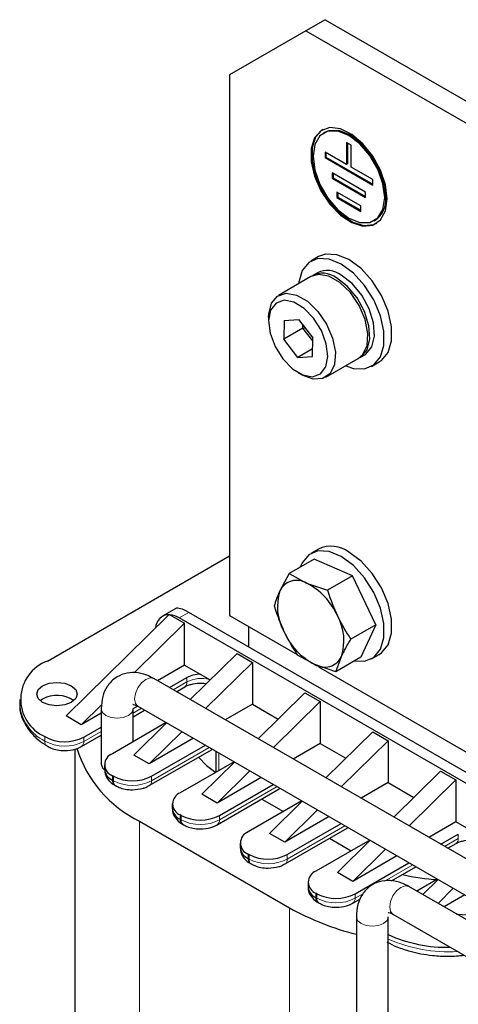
# Model space of a CAD drawing. Header units: millimetres. Extents: x 5 to 418, y 2 to 292.
# Tile 23 of 43: x 240 to 253, y 103 to 132. Entities that reach past the tile are written whole.
import ezdxf

# ---------------------------------------------------------------- set-up
doc = ezdxf.new("R2010")
doc.units = ezdxf.units.MM

msp = doc.modelspace()

# ---------------------------------------------------------------- linework, layer by layer
at = {"color": 7, "linetype": 'Continuous', "lineweight": 25}
for p, q in [((248.6664, 131.8038), (248.1007, 131.4772)), ((248.6664, 131.8038), (254.1818, 128.6198)), ((248.1007, 131.4772), (245.8379, 130.1705)), ((248.1007, 131.4772), (253.6161, 128.2932)), ((245.8379, 130.1705), (245.8379, 114.1663)), ((248.6518, 128.4651), (248.6235, 128.4487)), ((249.3028, 128.1703), (249.3028, 127.5171)), ((249.4442, 128.0887), (249.3028, 128.1703)), ((249.331, 128.154), (249.331, 127.5334)), ((249.4442, 127.4355), (249.4442, 128.0887)), ((249.3028, 127.5171), (248.6664, 127.8845)), ((248.6664, 127.8845), (248.6664, 127.7212)), ((248.6946, 127.7375), (248.6664, 127.7212)), ((248.6664, 127.7212), (250.0806, 126.9048)), ((248.6946, 127.8682), (248.6946, 127.7375)), ((248.6946, 127.7375), (250.0806, 126.9374)), ((249.331, 127.5334), (249.3028, 127.5171)), ((250.0806, 127.0681), (249.4442, 127.4355)), ((249.8684, 126.7006), (248.8785, 127.2721)), ((248.8785, 127.2721), (248.8785, 127.1088)), ((248.9068, 127.1251), (248.8785, 127.1088)), ((248.8785, 127.1088), (249.8684, 126.5373)), ((248.9068, 127.2558), (248.9068, 127.1251)), ((248.9068, 127.1251), (249.8684, 126.57)), ((250.0806, 126.9048), (250.0806, 127.0681)), ((249.727, 126.2923), (249.0199, 126.7005)), ((249.0199, 126.7005), (249.0199, 126.5372)), ((249.0482, 126.5536), (249.0199, 126.5372)), ((249.0199, 126.5372), (249.727, 126.129)), ((249.0482, 126.6842), (249.0482, 126.5536)), ((249.0482, 126.5536), (249.727, 126.1617)), ((249.8684, 126.5373), (249.8684, 126.7006)), ((249.727, 126.129), (249.727, 126.2923)), ((250.1234, 125.8506), (250.1517, 125.8669)), ((248.4735, 124.7892), (248.2473, 124.6585)), ((248.2493, 124.1978), (247.2876, 123.6427)), ((248.4744, 124.2625), (248.2493, 124.1978)), ((248.4472, 124.3121), (248.3058, 124.2305)), ((246.9976, 123.0017), (246.9976, 122.8711)), ((247.456, 122.9007), (247.4445, 122.3417)), ((247.456, 122.9007), (247.8858, 122.9238)), ((247.8858, 122.9238), (248.3043, 122.3881)), ((248.0102, 122.6683), (248.0121, 122.7621)), ((248.0102, 122.6683), (247.4445, 122.3417)), ((248.0102, 122.6683), (248.0734, 122.6837)), ((248.3023, 122.2942), (248.0102, 122.6683)), ((247.863, 121.8059), (247.4445, 122.3417)), ((248.2928, 121.8291), (248.3043, 122.3881)), ((248.2975, 122.0568), (247.863, 121.8059)), ((249.7057, 121.8055), (249.8471, 121.8872)), ((247.863, 121.8059), (248.2928, 121.8291)), ((248.6875, 121.2177), (249.6491, 121.7729)), ((250.0471, 121.5408), (250.2734, 121.6714)), ((247.8743, 121.3525), (247.9874, 121.2871)), ((248.4735, 116.1338), (248.2473, 116.0032)), ((240.4498, 112.8189), (245.8379, 115.9294)), ((248.3448, 115.83), (247.6086, 115.4049)), ((249.4792, 115.3378), (248.3448, 115.83)), ((247.6086, 115.4049), (247.3303, 114.8934)), ((247.6086, 115.4049), (248.1201, 115.1267)), ((249.4792, 115.3378), (248.743, 114.9128)), ((250.1684, 113.8869), (249.4792, 115.3378)), ((248.1201, 115.1267), (248.743, 114.9128)), ((249.804, 114.6542), (249.8261, 114.6069)), ((244.2463, 114.3693), (243.853, 114.1422)), ((244.031, 114.1742), (241.0013, 111.1943)), ((244.056, 114.1887), (244.031, 114.1742)), ((244.0759, 114.1874), (244.5086, 113.9376)), ((254.2525, 108.3779), (244.353, 114.0927)), ((254.5353, 108.5412), (244.6359, 114.256)), ((245.8379, 114.1663), (247.8442, 113.0081)), ((244.5086, 113.9376), (243.0176, 112.4711)), ((244.5086, 112.6965), (244.5086, 113.9376)), ((246.4036, 113.8398), (246.4036, 113.2355)), ((250.1684, 113.8869), (249.4322, 113.4619)), ((250.1684, 113.8869), (249.7233, 112.9281)), ((246.0642, 113.0395), (244.6769, 111.675)), ((246.0642, 113.0395), (246.5168, 112.7783)), ((248.3641, 112.7169), (247.8527, 112.9952)), ((248.9871, 112.503), (249.1539, 112.9503)), ((249.7233, 112.9281), (248.9871, 112.503)), ((250.0471, 112.8854), (250.2734, 113.0161)), ((244.5086, 112.6965), (243.7081, 112.2343)), ((244.5086, 112.6965), (244.9702, 112.43)), ((246.5168, 112.7783), (245.1295, 111.4138)), ((246.5168, 112.7783), (246.5168, 111.5372)), ((248.9871, 112.503), (248.3641, 112.7169)), ((248.4713, 112.6461), (254.8977, 108.9362)), ((254.7572, 105.8558), (243.599, 112.2973)), ((244.0616, 112.0302), (244.5793, 112.3291)), ((244.9702, 112.43), (245.2691, 112.2574)), ((244.2685, 111.9108), (244.513, 112.0519)), ((239.6297, 111.6759), (239.6297, 111.5453)), ((240.3084, 111.6922), (240.2379, 111.6433)), ((248.0724, 111.8802), (246.6851, 110.5157)), ((248.0724, 111.8802), (248.5249, 111.619)), ((242.0594, 111.5286), (241.4539, 110.933)), ((242.0425, 111.3985), (242.0425, 109.7654)), ((242.9865, 110.4299), (242.9865, 111.3985)), ((242.9865, 111.1707), (243.3244, 111.3658)), ((242.9874, 111.4101), (243.1165, 111.4846)), ((243.1271, 111.4797), (254.2852, 105.0383)), ((246.5168, 111.5372), (245.7162, 111.075)), ((246.5168, 111.5372), (247.2772, 111.0981)), ((248.5249, 111.619), (247.1376, 110.2545)), ((248.5249, 111.619), (248.5249, 110.3779)), ((241.4539, 110.933), (241.0013, 111.1943)), ((242.0425, 111.2728), (241.4539, 110.933)), ((241.5257, 110.5663), (242.0425, 110.8646)), ((243.9661, 110.9954), (242.3731, 110.0758)), ((243.9786, 110.9882), (243.0095, 110.035)), ((241.4594, 110.2891), (242.0425, 110.6257)), ((244.4311, 110.7269), (243.4621, 109.7737)), ((244.7722, 110.53), (243.4621, 109.7737)), ((248.6933, 109.3564), (250.0806, 110.721)), ((250.0806, 110.721), (250.5331, 110.4597)), ((241.2578, 110.2076), (241.2578, 88.3474)), ((243.4665, 109.1292), (245.305, 110.1905)), ((243.5328, 109.4063), (245.1257, 110.3259)), ((248.5249, 110.3779), (247.7244, 109.9157)), ((248.5249, 110.3779), (249.2854, 109.9388)), ((249.1458, 109.0952), (250.5331, 110.4597)), ((250.5331, 110.4597), (250.5331, 109.2186)), ((243.4621, 109.7737), (243.0095, 110.035)), ((245.4327, 110.1487), (245.4327, 109.5235)), ((242.1388, 109.7492), (242.1388, 109.6186)), ((245.9742, 109.8361), (244.3813, 108.9165)), ((245.9868, 109.8289), (245.0177, 108.8757)), ((242.4014, 109.4063), (242.3731, 109.4227)), ((246.4393, 109.5676), (245.4702, 108.6144)), ((246.7804, 109.3707), (245.4702, 108.6144)), ((250.7015, 108.1971), (252.0888, 109.5617)), ((252.0888, 109.5617), (252.5413, 109.3004)), ((242.4394, 109.1455), (242.4677, 109.1292)), ((245.4747, 107.9699), (247.3131, 109.0312)), ((245.5409, 108.247), (247.1339, 109.1666)), ((250.5331, 109.2186), (249.7326, 108.7564)), ((250.5331, 109.2186), (251.2936, 108.7795)), ((251.154, 107.9359), (252.5413, 109.3004)), ((252.5413, 109.3004), (252.5413, 108.0593)), ((245.4702, 108.6144), (245.0177, 108.8757)), ((246.7942, 108.7317), (247.4359, 108.3613)), ((244.147, 108.5899), (244.147, 108.4593)), ((247.9824, 108.6768), (246.3895, 107.7572)), ((247.0259, 107.7164), (247.995, 108.6696)), ((244.4096, 108.247), (244.3813, 108.2634)), ((247.4784, 107.4551), (248.4475, 108.4083)), ((248.7885, 108.2114), (247.4784, 107.4551)), ((243.1792, 108.0754), (247.6198, 105.5119)), ((244.4476, 107.9862), (244.4759, 107.9699)), ((247.4828, 106.8106), (249.3213, 107.8719)), ((247.5491, 107.0877), (249.1421, 108.0073)), ((252.5413, 108.0593), (251.7408, 107.5971)), ((253.0029, 107.7928), (252.5413, 108.0593)), ((247.4784, 107.4551), (247.0259, 107.7164)), ((248.8024, 107.5724), (249.4441, 107.202)), ((252.0943, 107.393), (252.612, 107.6919)), ((246.1552, 107.4306), (246.1552, 107.3)), ((249.9906, 107.5175), (248.3977, 106.5979)), ((249.0341, 106.5571), (250.0031, 107.5103)), ((252.3013, 107.2736), (252.5457, 107.4147)), ((246.4178, 107.0877), (246.3895, 107.1041)), ((249.4866, 106.2958), (250.4557, 107.249)), ((250.7967, 107.0521), (249.4866, 106.2958)), ((246.4558, 106.8269), (246.484, 106.8106)), ((249.5573, 105.9284), (251.1503, 106.848)), ((250.6335, 106.3108), (251.3572, 106.7286)), ((249.4866, 106.2958), (249.0341, 106.5571)), ((248.1633, 106.2713), (248.1633, 106.1407)), ((259.3534, 101.4065), (251.1509, 106.1417)), ((251.9988, 106.3582), (251.3873, 106.0052)), ((251.559, 105.9061), (252.0113, 106.351)), ((248.4259, 105.9284), (248.3977, 105.9448)), ((252.0116, 105.6448), (252.4639, 106.0897)), ((252.8049, 105.8928), (252.1934, 105.5398)), ((248.4639, 105.6676), (248.4922, 105.6513)), ((249.491, 105.6513), (249.7174, 105.782)), ((249.5944, 105.2429), (249.5944, 84.1435)), ((250.5384, 84.1435), (250.5384, 105.2429)), ((250.679, 105.3241), (258.8814, 100.5889))]:
    msp.add_line(p, q, dxfattribs=at)
at = {"color": 7, "linetype": 'Continuous', "lineweight": 18}
for p, q in [((244.6359, 114.256), (244.353, 114.0927)), ((244.5793, 112.3291), (244.5793, 112.1984)), ((244.5793, 112.1984), (244.1748, 111.9649)), ((243.2307, 111.4199), (242.9865, 111.279)), ((240.3722, 110.449), (240.3722, 110.5796)), ((242.0425, 110.734), (241.5257, 110.4356)), ((241.5257, 110.4356), (241.5257, 110.5663)), ((245.2389, 110.2606), (243.5328, 109.2757)), ((245.3093, 110.1931), (245.3285, 110.2089)), ((245.5206, 109.5742), (245.5206, 110.098)), ((242.3731, 109.292), (242.3731, 109.4227)), ((242.4014, 109.2757), (242.4014, 109.4063)), ((243.5328, 109.2757), (243.5328, 109.4063)), ((242.4014, 109.2757), (242.3731, 109.292)), ((247.2471, 109.1013), (245.5409, 108.1164)), ((247.3175, 109.0338), (247.3367, 109.0496)), ((244.3813, 108.1327), (244.3813, 108.2634)), ((244.4096, 108.1164), (244.4096, 108.247)), ((245.5409, 108.1164), (245.5409, 108.247)), ((243.1792, 108.0754), (243.1792, 85.6696)), ((244.4096, 108.1164), (244.3813, 108.1327)), ((249.2552, 107.942), (247.5491, 106.9571)), ((249.3256, 107.8745), (249.3449, 107.8903)), ((252.612, 107.5612), (252.2075, 107.3277)), ((252.612, 107.5612), (252.612, 107.6919)), ((246.3895, 106.9734), (246.3895, 107.1041)), ((246.4178, 106.9571), (246.3895, 106.9734)), ((246.4178, 106.9571), (246.4178, 107.0877)), ((247.5491, 106.9571), (247.5491, 107.0877)), ((251.2634, 106.7827), (250.4289, 106.301)), ((248.3977, 105.8141), (248.3977, 105.9448)), ((248.4259, 105.7978), (248.3977, 105.8141)), ((248.4259, 105.7978), (248.4259, 105.9284)), ((249.8028, 105.9395), (249.5573, 105.7978)), ((249.5573, 105.7978), (249.5573, 105.9284)), ((247.6198, 105.5119), (247.6198, 83.106))]:
    msp.add_line(p, q, dxfattribs=at)
at = {"color": 7, "linetype": 'Continuous', "lineweight": 25, "flags": 128}
for points in [[(250.5048, 126.4965), (250.4546, 126.9106), (250.3082, 127.346), (250.0789, 127.7639), (249.7868, 128.1272), (249.458, 128.4037), (249.1217, 128.5687), (248.8078, 128.6077), (248.5441, 128.5171), (248.3541, 128.305), (248.2547, 127.9902), (248.2547, 127.6008), (248.3541, 127.1713), (248.5441, 126.7398), (248.8078, 126.3448), (249.1217, 126.0213), (249.458, 125.7981), (249.7868, 125.6949), (250.0789, 125.721), (250.3082, 125.8741), (250.4546, 126.1405), (250.5048, 126.4965)], [(248.6018, 128.5517), (248.5724, 128.5334), (248.3824, 128.3213), (248.283, 128.0066), (248.283, 127.6171), (248.3824, 127.1876), (248.5724, 126.7562), (248.8361, 126.3611), (249.15, 126.0376), (249.4863, 125.8144), (249.8151, 125.7112), (250.1071, 125.7373), (250.2017, 125.7803)], [(250.4341, 126.5374), (250.3822, 126.9458), (250.2316, 127.3742), (249.9969, 127.7807), (249.7012, 128.1253), (249.3735, 128.3745), (249.0457, 128.5037), (248.75, 128.5005), (248.5154, 128.365), (248.3647, 128.1105), (248.3128, 127.762), (248.3647, 127.3535), (248.5154, 126.9251), (248.75, 126.5187), (249.0457, 126.174), (249.3735, 125.9249), (249.7012, 125.7956), (249.9969, 125.7989), (250.2316, 125.9344), (250.3822, 126.1888), (250.4341, 126.5374)], [(250.4624, 126.5537), (250.4105, 126.9621), (250.2598, 127.3906), (250.0252, 127.797), (249.7295, 128.1417), (249.4018, 128.3908), (249.074, 128.5201), (248.7783, 128.5168), (248.6518, 128.4651)], [(250.2734, 121.6714), (250.3354, 121.7125), (250.5312, 121.9513), (250.6333, 122.2938), (250.6333, 122.7122), (250.5312, 123.1725), (250.3354, 123.6375), (250.0616, 124.0695), (249.7321, 124.4335), (249.3735, 124.7), (249.0149, 124.8475), (248.6853, 124.864), (248.4735, 124.7892)], [(249.2814, 121.5606), (249.5058, 121.4824), (249.8353, 121.466), (250.1091, 121.5819), (250.305, 121.8207), (250.407, 122.1632), (250.407, 122.5815), (250.305, 123.0418), (250.1091, 123.5068), (249.8353, 123.9389), (249.5058, 124.3029), (249.1472, 124.5694), (248.7886, 124.7169), (248.4591, 124.7333), (248.1853, 124.6174), (247.9894, 124.3786), (247.8874, 124.0361), (247.8815, 123.9855)], [(249.6491, 121.7729), (249.7802, 121.8844), (249.9099, 122.1548), (249.9354, 122.5152), (249.8541, 122.9266), (249.6747, 123.3443), (249.4167, 123.7231), (249.108, 124.022), (248.7821, 124.2086), (248.4744, 124.2625)], [(249.8471, 121.8872), (249.8755, 121.905), (250.0538, 122.1171), (250.1338, 122.4357), (250.1068, 122.8263), (249.9759, 123.2465), (249.7552, 123.6507), (249.4686, 123.9953), (249.1472, 124.2428)], [(249.6769, 121.7902), (249.7341, 121.8233), (249.9123, 122.0355), (249.9923, 122.3541), (249.9654, 122.7446), (249.8345, 123.1648), (249.6138, 123.5691), (249.3272, 123.9137), (249.0058, 124.1612)], [(246.9976, 123.0017), (247.0006, 123.0895), (247.0793, 123.4093), (247.2564, 123.623), (247.5127, 123.7074)], [(247.5127, 123.7074), (247.8205, 123.6534), (248.1464, 123.4669), (248.455, 123.168), (248.713, 122.7892), (248.8924, 122.3714), (248.9738, 121.9601), (248.9482, 121.5997), (248.8186, 121.3292), (248.5989, 121.1781), (248.3129, 121.1627), (247.9917, 121.2846), (247.9874, 121.2871)], [(247.4538, 123.4961), (247.2161, 123.4137), (247.0577, 123.2048), (246.9978, 122.8945), (247.0437, 122.5204), (247.1898, 122.1276), (247.4184, 121.7633), (247.702, 121.4716), (248.0065, 121.2877), (248.295, 121.2337), (248.5327, 121.3161), (248.6911, 121.525), (248.751, 121.8352), (248.7051, 122.2093), (248.559, 122.6022), (248.3304, 122.9664), (248.0468, 123.2581), (247.7423, 123.4421), (247.4538, 123.4961)], [(249.1472, 115.9141), (248.7886, 116.0616), (248.4591, 116.078), (248.1853, 115.9621), (247.9894, 115.7233), (247.9355, 115.5936)], [(250.2734, 113.0161), (250.3354, 113.0571), (250.5312, 113.296), (250.6333, 113.6385), (250.6333, 114.0568), (250.5312, 114.5171), (250.3354, 114.9821), (250.0616, 115.4142), (249.7321, 115.7782), (249.3735, 116.0447)], [(249.5365, 112.8202), (249.8353, 112.8106), (250.1091, 112.9265), (250.305, 113.1654), (250.407, 113.5079), (250.407, 113.9262), (250.305, 114.3865), (250.1091, 114.8515), (249.8353, 115.2835), (249.5058, 115.6475), (249.1472, 115.9141)], [(240.3084, 112.0842), (240.503, 112.1592), (240.7326, 112.1856), (240.9622, 112.1592), (241.1569, 112.0842), (241.2869, 111.9718), (241.3326, 111.8392), (241.2869, 111.7067), (241.1569, 111.5943), (240.9622, 111.5192), (240.7326, 111.4929), (240.503, 111.5192), (240.3084, 111.5943), (240.1783, 111.7067), (240.1326, 111.8392), (240.1783, 111.9718), (240.3084, 112.0842)], [(244.513, 112.0519), (244.513, 112.0519), (244.5173, 112.0545)], [(245.305, 110.1905), (245.305, 110.1905), (245.3093, 110.1931)], [(244.9208, 109.9687), (245.1571, 109.7269), (245.4327, 109.5217)], [(242.0425, 109.7654), (242.0785, 109.6611), (242.1407, 109.599)], [(247.3131, 109.0312), (247.3132, 109.0312), (247.3175, 109.0338)], [(249.3213, 107.8719), (249.3213, 107.8719), (249.3256, 107.8745)], [(252.5628, 105.3266), (252.612, 105.3278), (252.8416, 105.3014), (253.0363, 105.2263), (253.1663, 105.114), (253.212, 104.9814), (253.21, 104.953)]]:
    msp.add_lwpolyline(points, dxfattribs=at)
at = {"color": 7, "linetype": 'Continuous', "lineweight": 18, "flags": 128}
for points in [[(243.599, 112.2973), (243.4908, 112.3183), (243.3631, 112.2739), (243.2353, 112.1708), (243.1271, 112.0248), (243.0547, 111.858), (243.0293, 111.6958)], [(243.0293, 111.6958), (243.0547, 111.563), (243.1271, 111.4797), (243.1271, 111.4797)], [(242.0425, 111.3984), (242.0785, 111.2942), (242.1808, 111.2058)], [(242.1808, 111.2058), (242.3339, 111.1468), (242.5145, 111.126), (242.6952, 111.1468), (242.8483, 111.2058), (242.9506, 111.2942), (242.9865, 111.3963)], [(251.1509, 106.1417), (251.0427, 106.1627), (250.915, 106.1183), (250.7872, 106.0152), (250.679, 105.8692), (250.6066, 105.7024), (250.5812, 105.5402), (250.6066, 105.4074), (250.679, 105.3241), (250.679, 105.3241)], [(249.5944, 105.2428), (249.6304, 105.1386), (249.7327, 105.0502), (249.8858, 104.9911), (250.0664, 104.9704), (250.2471, 104.9911), (250.4002, 105.0502)], [(250.4002, 105.0502), (250.5025, 105.1386), (250.5384, 105.2429), (250.5384, 105.2472)]]:
    msp.add_lwpolyline(points, dxfattribs=at)
at = {"color": 7, "linetype": 'Continuous', "lineweight": 25}
for centre, radius, start, end in [((249.7389, 126.4674), 0.7286, 304.5077, 6.80448), ((248.6025, 123.6355), 0.6625, 52.50925, 119.31676), ((248.7406, 123.7061), 0.6733, 52.85721, 115.83233), ((248.848, 115.3266), 0.8898, 53.8034, 114.88614), ((247.8319, 114.649), 0.5579, 58.89998, 154.02189), ((248.7626, 114.4298), 1.5055, 162.06671, 209.50095), ((247.2113, 113.3602), 1.9865, 23.58922, 62.77737), ((244.0459, 113.7969), 0.3918, 88.51517, 179.04202), ((244.0001, 113.5125), 0.6791, 58.68972, 83.59275), ((247.7216, 113.4138), 1.5055, 342.06671, 29.50095), ((249.2729, 114.4834), 1.9865, 203.58922, 242.77737), ((240.8692, 111.6834), 1.2105, 110.27102, 245.75898), ((248.6523, 113.1947), 0.5579, 238.89998, 334.02189), ((244.9811, 111.5801), 0.8499, 90.73744, 118.21458), ((240.7285, 110.9289), 0.8713, 55.07245, 118.82932), ((240.9614, 111.6498), 1.2216, 241.16341, 297.51307), ((244.7384, 111.2985), 3.5804, 197.26816, 244.18407), ((242.4971, 109.7492), 0.3493, 110.78342, 249.21658), ((242.5392, 109.6585), 0.4024, 185.6948, 245.62534), ((242.9671, 110.4981), 1.2296, 242.60967, 297.39033), ((242.5299, 109.2747), 0.1578, 173.70115, 234.98667), ((244.5052, 108.5899), 0.3493, 110.78342, 249.21658), ((244.5473, 108.4992), 0.4024, 185.6948, 245.62534), ((244.9753, 109.3388), 1.2296, 242.60967, 297.39033), ((244.5381, 108.1154), 0.1578, 173.70115, 234.98667), ((246.5134, 107.4306), 0.3493, 110.78342, 249.21658), ((246.5555, 107.3399), 0.4024, 185.6948, 245.62534), ((246.5463, 106.9561), 0.1578, 173.70115, 234.98667), ((246.9834, 108.1795), 1.2296, 242.60967, 297.39033), ((248.5216, 106.2713), 0.3493, 110.78342, 249.21658), ((252.2236, 111.483), 5.1394, 255.79471, 267.59967), ((248.5637, 106.1806), 0.4024, 185.6948, 245.62534), ((248.5545, 105.7968), 0.1578, 173.70115, 234.98667), ((248.9916, 107.0202), 1.2296, 242.60967, 297.39033), ((251.5436, 112.5272), 8.038, 240.78083, 255.9661), ((252.2724, 108.5418), 4.1981, 245.60423, 271.40277)]:
    msp.add_arc(centre, radius, start, end, dxfattribs=at)
at = {"color": 7, "linetype": 'Continuous', "lineweight": 18}
for centre, radius, start, end in [((245.0056, 111.373), 0.929, 74.91887, 117.31449), ((244.417, 112.183), 0.163, 307.97954, 5.41867), ((240.9832, 111.6623), 1.3585, 184.94255, 243.27273), ((240.5355, 110.4345), 0.164, 174.95068, 233.42593), ((240.9614, 111.5191), 1.2216, 241.16341, 297.51307), ((241.3696, 110.4182), 0.1571, 304.16348, 6.3761), ((242.5578, 109.2583), 0.1573, 173.65222, 235.52359), ((242.9671, 110.3675), 1.2296, 242.60967, 297.39033), ((243.3766, 109.2582), 0.1571, 304.16348, 6.3761), ((244.5659, 108.099), 0.1573, 173.65222, 235.52359), ((244.9753, 109.2082), 1.2296, 242.60967, 297.39033), ((245.3848, 108.0989), 0.1571, 304.16348, 6.3761), ((252.4598, 107.5418), 0.1534, 304.05635, 7.25583), ((246.5741, 106.9397), 0.1573, 173.65222, 235.52359), ((246.9834, 108.0489), 1.2296, 242.60967, 297.39033), ((247.393, 106.9396), 0.1571, 304.16348, 6.3761), ((248.5823, 105.7804), 0.1573, 173.65222, 235.52359), ((248.9916, 106.8896), 1.2296, 242.60967, 297.39033), ((249.4012, 105.7803), 0.1571, 304.16348, 6.3761), ((252.305, 108.5484), 4.3367, 245.96065, 273.76418)]:
    msp.add_arc(centre, radius, start, end, dxfattribs=at)
at = {"color": 7, "linetype": 'Continuous', "lineweight": 25}
for centre, major_axis, ratio, start_param, end_param in [((245.013, 113.6572), (0.7829, -0.699), 0.2446575, 2.2757929, 3.0611098), ((242.5041, 112.2088), (2.0617, 1.9357), 0.2773458, 0.4862965, 0.517026)]:
    msp.add_ellipse(centre, major_axis=major_axis, ratio=ratio, start_param=start_param, end_param=end_param, dxfattribs=at)
for points, knots in [([(247.3303, 114.8934), (247.3212, 114.8735), (247.303, 114.8337), (247.2697, 114.7559), (247.2325, 114.6611), (247.1944, 114.5513), (247.1738, 114.4812), (247.1635, 114.4461)], [0, 0, 0, 0, 0.1242566, 0.2486785, 0.4981669, 0.7487539, 1, 1, 1, 1]), ([(248.743, 114.9128), (248.7455, 114.9048), (248.8249, 114.6459), (248.93, 114.3967), (249.0319, 114.1552)], [0, 0, 0, 0, 0.0311177, 1, 1, 1, 1]), ([(247.1635, 114.4461), (247.1659, 114.4381), (247.2454, 114.1792), (247.3505, 113.93), (247.4523, 113.6885)], [0, 0, 0, 0, 0.0311177, 1, 1, 1, 1]), ([(249.0319, 114.1552), (249.1253, 113.9752), (249.2492, 113.7366), (249.3961, 113.5161), (249.4322, 113.4619)], [0, 0, 0, 0, 0.754038, 1, 1, 1, 1]), ([(247.4523, 113.6885), (247.5458, 113.5085), (247.6696, 113.2699), (247.8166, 113.0494), (247.8527, 112.9952)], [0, 0, 0, 0, 0.754038, 1, 1, 1, 1]), ([(249.1539, 112.9503), (249.1634, 112.9704), (249.1823, 113.0106), (249.2233, 113.0928), (249.2791, 113.1983), (249.3523, 113.3284), (249.4056, 113.4173), (249.4322, 113.4619)], [0, 0, 0, 0, 0.1242566, 0.2486785, 0.4981669, 0.7487539, 1, 1, 1, 1]), ([(243.599, 112.2973), (243.5297, 112.3333), (243.3523, 112.4255), (243.0556, 112.4911), (242.7244, 112.4606), (242.4287, 112.3162), (242.2079, 112.0748), (242.0678, 111.7627), (242.0513, 111.5243), (242.0425, 111.3985)], [0, 0, 0, 0, 0.1003457, 0.2564227, 0.4019172, 0.5446435, 0.6927215, 0.8378082, 1, 1, 1, 1]), ([(244.5184, 112.0524), (244.5264, 112.0578), (244.5572, 112.0785), (244.6432, 112.1117), (244.7926, 112.1513), (244.9766, 112.1734), (245.108, 112.1565), (245.1597, 112.1499)], [0, 0, 0, 0, 0.0664167, 0.2580808, 0.4432733, 0.7808787, 1, 1, 1, 1]), ([(239.6423, 111.5835), (239.6377, 111.5448), (239.6176, 111.3745), (239.7077, 111.0833), (239.9059, 110.7496), (240.1553, 110.4907), (240.36, 110.3603), (240.4439, 110.3069)], [0, 0, 0, 0, 0.0782821, 0.3444493, 0.5898568, 0.8320676, 1, 1, 1, 1]), ([(242.9854, 111.5338), (242.9839, 111.5331), (242.9749, 111.5294), (243.0208, 111.5345), (243.0958, 111.4958), (243.1271, 111.4797)], [0, 0, 0, 0, 0.1028255, 0.6257356, 1, 1, 1, 1]), ([(240.4388, 110.3044), (240.4794, 110.2812), (240.5718, 110.2284), (240.7491, 110.1772), (240.8868, 110.1693), (240.96, 110.1651)], [0, 0, 0, 0, 0.2686556, 0.6110338, 1, 1, 1, 1]), ([(240.96, 110.1651), (241.0667, 110.174), (241.214, 110.1863), (241.3761, 110.2426), (241.4315, 110.278), (241.4553, 110.2933)], [0, 0, 0, 0, 0.5983269, 0.8267835, 1, 1, 1, 1]), ([(242.1485, 109.6144), (242.1464, 109.5868), (242.1389, 109.4856), (242.227, 109.32), (242.3416, 109.1982), (242.4275, 109.1552), (242.4419, 109.148)], [0, 0, 0, 0, 0.1415503, 0.5202193, 0.919803, 1, 1, 1, 1]), ([(242.4701, 109.1317), (242.503, 109.1132), (242.5877, 109.0652), (242.7563, 109.0175), (242.8939, 109.0094), (242.9671, 109.0052)], [0, 0, 0, 0, 0.228374, 0.58961, 1, 1, 1, 1]), ([(242.9671, 109.0052), (243.0737, 109.014), (243.2211, 109.0263), (243.3832, 109.0826), (243.4385, 109.118), (243.4624, 109.1333)], [0, 0, 0, 0, 0.5983269, 0.8267835, 1, 1, 1, 1]), ([(244.1567, 108.4551), (244.1546, 108.4275), (244.1471, 108.3263), (244.2352, 108.1607), (244.3498, 108.0389), (244.4357, 107.9959), (244.45, 107.9887)], [0, 0, 0, 0, 0.1415503, 0.5202193, 0.919803, 1, 1, 1, 1]), ([(244.4783, 107.9724), (244.5111, 107.9539), (244.5959, 107.9059), (244.7645, 107.8582), (244.9021, 107.8501), (244.9753, 107.8459)], [0, 0, 0, 0, 0.228374, 0.58961, 1, 1, 1, 1]), ([(244.9753, 107.8459), (245.0819, 107.8547), (245.2292, 107.867), (245.3914, 107.9233), (245.4467, 107.9587), (245.4706, 107.974)], [0, 0, 0, 0, 0.5983269, 0.8267835, 1, 1, 1, 1]), ([(246.1648, 107.2958), (246.1628, 107.2682), (246.1553, 107.167), (246.2433, 107.0014), (246.358, 106.8796), (246.4439, 106.8366), (246.4582, 106.8294)], [0, 0, 0, 0, 0.1415503, 0.5202193, 0.919803, 1, 1, 1, 1]), ([(252.5499, 107.4144), (252.5582, 107.42), (252.5894, 107.4411), (252.6758, 107.4741), (252.8257, 107.5158), (252.9536, 107.5229), (253.0363, 107.5274)], [0, 0, 0, 0, 0.08915375, 0.33350059, 0.569597, 1, 1, 1, 1]), ([(246.4865, 106.8131), (246.5193, 106.7946), (246.604, 106.7466), (246.7727, 106.6989), (246.9103, 106.6908), (246.9834, 106.6866)], [0, 0, 0, 0, 0.228374, 0.58961, 1, 1, 1, 1]), ([(246.9834, 106.6866), (247.0901, 106.6954), (247.2374, 106.7077), (247.3995, 106.764), (247.4549, 106.7994), (247.4787, 106.8147)], [0, 0, 0, 0, 0.5983269, 0.8267835, 1, 1, 1, 1]), ([(248.173, 106.1365), (248.171, 106.1089), (248.1635, 106.0077), (248.2515, 105.8421), (248.3662, 105.7203), (248.4521, 105.6773), (248.4664, 105.6701)], [0, 0, 0, 0, 0.1415503, 0.5202193, 0.919803, 1, 1, 1, 1]), ([(251.1509, 106.1417), (251.0816, 106.1777), (250.9042, 106.2699), (250.6075, 106.3355), (250.2763, 106.305), (249.9806, 106.1606), (249.7598, 105.9192), (249.6197, 105.6071), (249.6032, 105.3687), (249.5944, 105.2429)], [0, 0, 0, 0, 0.1003457, 0.2564227, 0.4019172, 0.5446435, 0.6927215, 0.8378082, 1, 1, 1, 1]), ([(248.4947, 105.6538), (248.5275, 105.6353), (248.6122, 105.5873), (248.7809, 105.5396), (248.9185, 105.5315), (248.9916, 105.5273)], [0, 0, 0, 0, 0.228374, 0.58961, 1, 1, 1, 1]), ([(248.9916, 105.5273), (249.0983, 105.5361), (249.2456, 105.5484), (249.4077, 105.6047), (249.4631, 105.6401), (249.4869, 105.6554)], [0, 0, 0, 0, 0.5983269, 0.8267835, 1, 1, 1, 1]), ([(250.5373, 105.3781), (250.5358, 105.3775), (250.5268, 105.3737), (250.5727, 105.3789), (250.6477, 105.3402), (250.679, 105.3241)], [0, 0, 0, 0, 0.1028255, 0.6257356, 1, 1, 1, 1]), ([(250.5002, 104.4987), (250.5958, 104.4499), (250.808, 104.3415), (251.1513, 104.2312), (251.5076, 104.1488), (251.8884, 104.0943), (252.3221, 104.0666), (252.6331, 104.0948), (252.7847, 104.1085)], [0, 0, 0, 0, 0.1510376, 0.33511536, 0.47140332, 0.6164823, 0.81315178, 1, 1, 1, 1])]:
    msp.add_open_spline(points, degree=3, knots=knots, dxfattribs=at)

doc.saveas('drawing.dxf')
